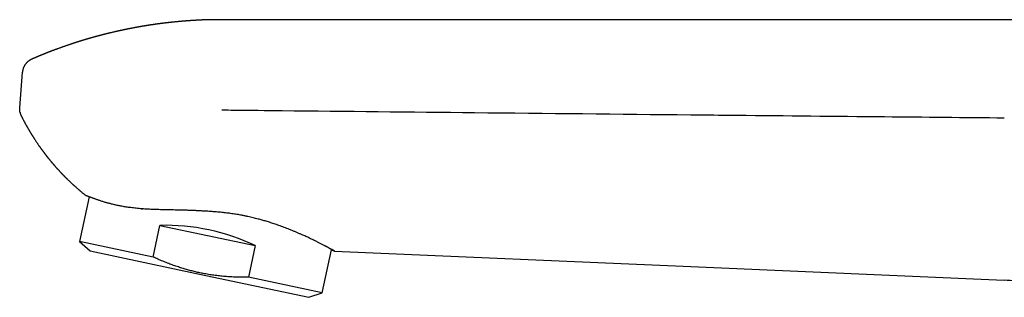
# Model space of a CAD drawing. Header units: millimetres. Extents: x 8 to 719, y 12 to 786.
# Tile 13 of 27: x 28 to 123, y 662 to 688. Entities that reach past the tile are written whole.
import ezdxf

# ---------------------------------------------------------------- set-up
doc = ezdxf.new("R2010")
doc.units = ezdxf.units.MM

msp = doc.modelspace()

# ---------------------------------------------------------------- linework, layer by layer
at = {"color": 7, "linetype": 'Continuous', "lineweight": 30}
for p, q in [((143.434, 688.317), (47.668, 688.317)), ((47.676, 688.31), (47.675, 688.315)), ((28.203, 679.827), (28.466, 683.258)), ((28.357, 679.042), (28.357, 679.042)), ((34.879, 671.265), (33.965, 666.967)), ((41.052, 665.461), (41.7, 668.509)), ((41.7, 668.509), (50.874, 666.558)), ((33.965, 666.967), (34.982, 666.052)), ((41.052, 665.461), (33.965, 666.967)), ((50.874, 666.558), (50.227, 663.511)), ((57.314, 662.004), (58.194, 666.145)), ((58.194, 666.144), (58.494, 666.042)), ((34.982, 666.052), (45.497, 663.817)), ((58.494, 666.042), (92.785, 664.545)), ((92.785, 664.545), (122.952, 663.228)), ((45.497, 663.817), (56.012, 661.582)), ((57.314, 662.004), (50.227, 663.511)), ((56.012, 661.582), (57.314, 662.004))]:
    msp.add_line(p, q, dxfattribs=at)
msp.add_ellipse((44.97, 661.336), major_axis=(11.674, -2.481), ratio=0.57735, start_param=1.16697, end_param=1.974622, dxfattribs=at)
for points, knots in [([(47.676, 688.316), (47.672, 688.316), (47.655, 688.316), (47.629, 688.317), (47.598, 688.317), (47.571, 688.317), (47.545, 688.318), (47.515, 688.318), (47.481, 688.318), (47.445, 688.319), (47.41, 688.319), (47.38, 688.319), (47.351, 688.319), (47.316, 688.319), (47.277, 688.319), (47.237, 688.32), (47.202, 688.32), (47.173, 688.32), (47.143, 688.319), (47.109, 688.319), (47.072, 688.319), (47.037, 688.319), (47.007, 688.319), (46.958, 688.319), (46.89, 688.318), (46.8, 688.317), (46.714, 688.316), (46.623, 688.314), (46.553, 688.313), (46.501, 688.312), (46.474, 688.311), (46.446, 688.311), (46.415, 688.31), (46.38, 688.309), (46.345, 688.308), (46.313, 688.307), (46.282, 688.307), (46.246, 688.306), (46.206, 688.304), (46.167, 688.303), (46.133, 688.302), (46.1, 688.301), (46.064, 688.3), (46.027, 688.299), (45.992, 688.297), (45.962, 688.296), (45.934, 688.295), (45.904, 688.294), (45.871, 688.293), (45.84, 688.292), (45.815, 688.291), (45.792, 688.29), (45.769, 688.289), (45.741, 688.288), (45.71, 688.286), (45.68, 688.285), (45.653, 688.284), (45.631, 688.283), (45.611, 688.282), (45.588, 688.281), (45.559, 688.279), (45.526, 688.278), (45.488, 688.276), (45.452, 688.274), (45.408, 688.272), (45.346, 688.269), (45.272, 688.265), (45.192, 688.26), (45.115, 688.256), (45.04, 688.251), (44.962, 688.247), (44.887, 688.242), (44.824, 688.238), (44.778, 688.235), (44.744, 688.232), (44.705, 688.23), (44.666, 688.227), (44.631, 688.225), (44.601, 688.223), (44.573, 688.221), (44.544, 688.219), (44.512, 688.216), (44.478, 688.214), (44.448, 688.212), (44.424, 688.21), (44.402, 688.208), (44.379, 688.207), (44.352, 688.205), (44.321, 688.202), (44.288, 688.2), (44.258, 688.198), (44.233, 688.196), (44.21, 688.194), (44.185, 688.192), (44.156, 688.19), (44.122, 688.187), (44.088, 688.184), (44.057, 688.182), (44.026, 688.179), (43.99, 688.176), (43.947, 688.173), (43.9, 688.169), (43.858, 688.165), (43.818, 688.162), (43.776, 688.158), (43.73, 688.154), (43.687, 688.15), (43.65, 688.147), (43.613, 688.144), (43.573, 688.14), (43.532, 688.136), (43.494, 688.133), (43.459, 688.129), (43.399, 688.124), (43.317, 688.116), (43.215, 688.106), (43.115, 688.096), (43.02, 688.087), (42.917, 688.076), (42.836, 688.068), (42.775, 688.061), (42.745, 688.058), (42.719, 688.055), (42.692, 688.052), (42.659, 688.048), (42.622, 688.044), (42.587, 688.041), (42.557, 688.037), (42.526, 688.034), (42.49, 688.03), (42.45, 688.025), (42.413, 688.021), (42.381, 688.017), (42.35, 688.014), (42.314, 688.01), (42.274, 688.005), (42.237, 688.001), (42.205, 687.997), (42.175, 687.993), (42.14, 687.989), (42.102, 687.984), (42.066, 687.98), (42.035, 687.976), (42.008, 687.973), (41.979, 687.969), (41.945, 687.965), (41.908, 687.96), (41.874, 687.956), (41.845, 687.952), (41.819, 687.949), (41.788, 687.945), (41.752, 687.941), (41.716, 687.936), (41.685, 687.932), (41.659, 687.928), (41.634, 687.925), (41.604, 687.921), (41.567, 687.916), (41.528, 687.911), (41.491, 687.906), (41.457, 687.901), (41.419, 687.896), (41.38, 687.891), (41.343, 687.886), (41.315, 687.882), (41.29, 687.878), (41.263, 687.875), (41.231, 687.87), (41.196, 687.865), (41.163, 687.86), (41.135, 687.856), (41.11, 687.853), (41.083, 687.849), (41.052, 687.844), (41.018, 687.839), (40.985, 687.835), (40.955, 687.83), (40.925, 687.826), (40.887, 687.82), (40.845, 687.814), (40.805, 687.808), (40.771, 687.803), (40.743, 687.798), (40.714, 687.794), (40.681, 687.789), (40.647, 687.784), (40.615, 687.779), (40.586, 687.774), (40.557, 687.77), (40.523, 687.764), (40.485, 687.758), (40.45, 687.753), (40.418, 687.748), (40.389, 687.743), (40.346, 687.736), (40.294, 687.728), (40.234, 687.718), (40.174, 687.708), (40.115, 687.698), (40.055, 687.688), (39.996, 687.678), (39.936, 687.668), (39.886, 687.659), (39.848, 687.653), (39.815, 687.647), (39.78, 687.641), (39.747, 687.635), (39.717, 687.63), (39.687, 687.625), (39.652, 687.618), (39.611, 687.611), (39.573, 687.604), (39.537, 687.598), (39.502, 687.592), (39.463, 687.585), (39.422, 687.577), (39.384, 687.57), (39.349, 687.564), (39.312, 687.557), (39.262, 687.548), (39.204, 687.537), (39.135, 687.524), (39.07, 687.511), (39, 687.498), (38.933, 687.485), (38.865, 687.472), (38.809, 687.461), (38.764, 687.452), (38.727, 687.445), (38.696, 687.438), (38.667, 687.433), (38.635, 687.426), (38.599, 687.419), (38.562, 687.412), (38.529, 687.405), (38.499, 687.399), (38.466, 687.392), (38.43, 687.385), (38.391, 687.377), (38.356, 687.369), (38.321, 687.362), (38.279, 687.353), (38.231, 687.343), (38.183, 687.333), (38.14, 687.324), (38.093, 687.314), (38.045, 687.304), (37.999, 687.294), (37.965, 687.286), (37.935, 687.28), (37.906, 687.274), (37.876, 687.267), (37.849, 687.261), (37.828, 687.257), (37.809, 687.253), (37.79, 687.248), (37.767, 687.243), (37.738, 687.237), (37.708, 687.23), (37.68, 687.224), (37.655, 687.218), (37.63, 687.213), (37.599, 687.206), (37.562, 687.197), (37.523, 687.189), (37.489, 687.181), (37.459, 687.174), (37.402, 687.161), (37.318, 687.142), (37.211, 687.117), (37.104, 687.092), (37.023, 687.073), (36.965, 687.059), (36.931, 687.051), (36.895, 687.042), (36.858, 687.033), (36.826, 687.025), (36.796, 687.018), (36.762, 687.01), (36.726, 687.001), (36.692, 686.993), (36.664, 686.986), (36.639, 686.98), (36.612, 686.973), (36.578, 686.964), (36.541, 686.955), (36.506, 686.946), (36.474, 686.939), (36.439, 686.93), (36.402, 686.92), (36.367, 686.911), (36.338, 686.904), (36.312, 686.898), (36.284, 686.89), (36.249, 686.882), (36.211, 686.872), (36.173, 686.862), (36.135, 686.852), (36.094, 686.842), (36.052, 686.831), (36.012, 686.82), (35.969, 686.809), (35.922, 686.796), (35.874, 686.784), (35.835, 686.773), (35.801, 686.764), (35.768, 686.756), (35.733, 686.746), (35.701, 686.738), (35.674, 686.73), (35.649, 686.723), (35.623, 686.716), (35.595, 686.709), (35.566, 686.701), (35.54, 686.694), (35.518, 686.688), (35.496, 686.682), (35.47, 686.675), (35.437, 686.666), (35.4, 686.656), (35.367, 686.646), (35.34, 686.639), (35.317, 686.632), (35.292, 686.625), (35.264, 686.617), (35.234, 686.609), (35.206, 686.601), (35.184, 686.595), (35.161, 686.588), (35.13, 686.58), (35.09, 686.568), (35.05, 686.557), (35.014, 686.547), (34.98, 686.537), (34.943, 686.526), (34.897, 686.513), (34.848, 686.499), (34.79, 686.482), (34.727, 686.464), (34.664, 686.445), (34.603, 686.427), (34.543, 686.409), (34.494, 686.394), (34.457, 686.383), (34.435, 686.377), (34.41, 686.369), (34.38, 686.36), (34.348, 686.35), (34.32, 686.342), (34.297, 686.335), (34.277, 686.329), (34.256, 686.322), (34.23, 686.315), (34.201, 686.306), (34.173, 686.297), (34.145, 686.289), (34.116, 686.28), (34.082, 686.269), (34.043, 686.257), (34.005, 686.245), (33.969, 686.234), (33.935, 686.223), (33.897, 686.211), (33.859, 686.199), (33.825, 686.189), (33.79, 686.177), (33.752, 686.165), (33.712, 686.153), (33.677, 686.142), (33.645, 686.132), (33.611, 686.121), (33.575, 686.109), (33.542, 686.098), (33.515, 686.089), (33.49, 686.081), (33.463, 686.073), (33.43, 686.062), (33.396, 686.051), (33.366, 686.041), (33.34, 686.033), (33.314, 686.024), (33.284, 686.014), (33.25, 686.003), (33.217, 685.992), (33.181, 685.98), (33.145, 685.968), (33.106, 685.955), (33.069, 685.943), (33.037, 685.932), (32.993, 685.917), (32.941, 685.899), (32.878, 685.878), (32.815, 685.857), (32.751, 685.835), (32.683, 685.811), (32.621, 685.79), (32.541, 685.762), (32.452, 685.731), (32.351, 685.695), (32.249, 685.659), (32.147, 685.623), (32.042, 685.585), (31.938, 685.547), (31.856, 685.517), (31.8, 685.497), (31.772, 685.486), (31.741, 685.475), (31.704, 685.461), (31.666, 685.447), (31.629, 685.433), (31.598, 685.422), (31.572, 685.412), (31.547, 685.403), (31.519, 685.392), (31.488, 685.38), (31.456, 685.368), (31.428, 685.358), (31.405, 685.349), (31.382, 685.34), (31.355, 685.33), (31.325, 685.319), (31.295, 685.308), (31.269, 685.298), (31.246, 685.289), (31.221, 685.279), (31.19, 685.267), (31.157, 685.254), (31.124, 685.242), (31.097, 685.231), (31.071, 685.221), (31.043, 685.211), (31.013, 685.199), (30.983, 685.187), (30.951, 685.175), (30.915, 685.161), (30.872, 685.144), (30.83, 685.127), (30.792, 685.112), (30.753, 685.097), (30.706, 685.078), (30.652, 685.057), (30.587, 685.031), (30.521, 685.005), (30.458, 684.979), (30.398, 684.955), (30.339, 684.931), (30.288, 684.91), (30.253, 684.896), (30.226, 684.885), (30.197, 684.873), (30.17, 684.862), (30.146, 684.852), (30.122, 684.842), (30.095, 684.831), (30.065, 684.819), (30.036, 684.807), (30.011, 684.796), (29.986, 684.786), (29.954, 684.772), (29.914, 684.756), (29.873, 684.738), (29.838, 684.724), (29.811, 684.712), (29.784, 684.701), (29.752, 684.687), (29.712, 684.67), (29.662, 684.649), (29.609, 684.627), (29.556, 684.604), (29.504, 684.581), (29.448, 684.557), (29.4, 684.536), (29.373, 684.525), (29.365, 684.521)], [0, 0, 0, 0, 0.000614, 0.0026241, 0.0042635, 0.0055706, 0.0069229, 0.0084075, 0.0102511, 0.0123978, 0.014183, 0.0157013, 0.0172066, 0.0189142, 0.0211779, 0.0235362, 0.0252294, 0.0267087, 0.0281772, 0.029983, 0.0321894, 0.0341147, 0.0355362, 0.0369653, 0.0419814, 0.0463592, 0.0513285, 0.0556821, 0.0608753, 0.0625441, 0.0639765, 0.0652476, 0.0668899, 0.0689864, 0.0708644, 0.0724739, 0.074025, 0.0758478, 0.0782154, 0.0804365, 0.0820386, 0.0836822, 0.0857099, 0.0877611, 0.08969, 0.0912895, 0.0925077, 0.09416, 0.0961351, 0.0977811, 0.0990238, 0.1001911, 0.1014025, 0.1028099, 0.1045469, 0.1063713, 0.1077551, 0.1087636, 0.1098333, 0.1110273, 0.1125206, 0.1143216, 0.1164393, 0.118495, 0.1201371, 0.1234528, 0.1284531, 0.1319073, 0.1363142, 0.1406015, 0.143954, 0.1486938, 0.1525572, 0.1541108, 0.155951, 0.1580432, 0.1603019, 0.1621649, 0.1636375, 0.1651561, 0.1665397, 0.1683135, 0.1703027, 0.1719015, 0.1730982, 0.1742167, 0.1753376, 0.176726, 0.1785153, 0.1803803, 0.181941, 0.1832527, 0.184458, 0.1856198, 0.1872228, 0.1891685, 0.1910086, 0.1926477, 0.1940841, 0.1959587, 0.1984239, 0.2010173, 0.2033302, 0.2051981, 0.2074483, 0.2100539, 0.2124927, 0.2142719, 0.2160521, 0.2183506, 0.2206368, 0.2226848, 0.2243531, 0.2263344, 0.232188, 0.2375777, 0.2426899, 0.2481831, 0.252779, 0.2592118, 0.2610929, 0.2626392, 0.2639895, 0.265226, 0.2670115, 0.2692775, 0.2711279, 0.2726271, 0.2741506, 0.2760354, 0.2784958, 0.2805186, 0.2820049, 0.2835923, 0.2854697, 0.2878311, 0.289904, 0.2914063, 0.2929396, 0.2947202, 0.2970135, 0.2990634, 0.3005573, 0.3019067, 0.303382, 0.3052104, 0.3074265, 0.3092883, 0.3106578, 0.3120448, 0.3136036, 0.3155886, 0.3177775, 0.3193633, 0.3206109, 0.3219408, 0.3234564, 0.3253681, 0.3279071, 0.3296815, 0.3313362, 0.3332666, 0.3358134, 0.3377033, 0.3390947, 0.3403655, 0.3417482, 0.3434184, 0.3454721, 0.347345, 0.3487254, 0.3500024, 0.3513987, 0.3530489, 0.3550578, 0.3568972, 0.3582639, 0.3599105, 0.3618116, 0.3642575, 0.3666499, 0.3683365, 0.3696734, 0.3711734, 0.3729908, 0.3750316, 0.3766845, 0.3781048, 0.3796469, 0.3814422, 0.3836249, 0.3856794, 0.387184, 0.3886775, 0.3903939, 0.3941881, 0.3970691, 0.4000355, 0.4037987, 0.4066473, 0.4096828, 0.4134067, 0.4162217, 0.4177727, 0.4195624, 0.421523, 0.4234362, 0.4249292, 0.4263373, 0.4283673, 0.4306164, 0.4328527, 0.4345815, 0.4363814, 0.4386014, 0.4409122, 0.4429936, 0.4446512, 0.4466718, 0.4489979, 0.4527254, 0.456036, 0.4601538, 0.4633468, 0.4673405, 0.471048, 0.4742316, 0.476439, 0.4784603, 0.4801303, 0.4815949, 0.4831386, 0.4852633, 0.4874197, 0.4891617, 0.4907347, 0.4922684, 0.4944034, 0.4967306, 0.4985646, 0.5001275, 0.5022887, 0.5054425, 0.5080009, 0.5100256, 0.5124193, 0.5156555, 0.5179603, 0.5199044, 0.5211729, 0.5228409, 0.524646, 0.5260783, 0.5271608, 0.5281499, 0.5290967, 0.5303241, 0.5319257, 0.5337576, 0.5352695, 0.5364157, 0.5377993, 0.5393596, 0.5415003, 0.5439038, 0.5456164, 0.5470909, 0.5487517, 0.5550317, 0.5607397, 0.5662907, 0.5725239, 0.5740217, 0.575807, 0.578002, 0.5800089, 0.5817449, 0.5832147, 0.5850578, 0.5872564, 0.5891378, 0.5905956, 0.5918837, 0.5932119, 0.5950294, 0.5974929, 0.5992753, 0.6008115, 0.6026283, 0.6050121, 0.6069568, 0.6084089, 0.6097016, 0.6112608, 0.6129988, 0.6154367, 0.6174499, 0.619286, 0.6217267, 0.6241307, 0.6262103, 0.6283258, 0.631235, 0.6339976, 0.6362324, 0.6376592, 0.6395873, 0.6416603, 0.6433913, 0.6448761, 0.646204, 0.6474902, 0.6491384, 0.6508461, 0.652255, 0.6534118, 0.6544843, 0.6558214, 0.6576988, 0.6600263, 0.6618325, 0.6631806, 0.6645027, 0.6657097, 0.6673163, 0.6691714, 0.6706758, 0.6717839, 0.6728282, 0.6745857, 0.6768766, 0.6794017, 0.6811788, 0.682927, 0.6850008, 0.6874089, 0.6904239, 0.6932286, 0.6969352, 0.7008385, 0.7038157, 0.7070594, 0.710767, 0.7120384, 0.7131903, 0.7144442, 0.716177, 0.718167, 0.7197305, 0.720904, 0.7219602, 0.7230544, 0.7244293, 0.726162, 0.727864, 0.7291737, 0.7307824, 0.7326662, 0.7349234, 0.7372991, 0.7390387, 0.7408517, 0.7430742, 0.7452776, 0.7471983, 0.7488487, 0.75112, 0.753554, 0.7554554, 0.7570349, 0.7587577, 0.7611906, 0.7630475, 0.764401, 0.7656841, 0.7671419, 0.7689871, 0.7711553, 0.7727939, 0.774054, 0.7755188, 0.7772215, 0.7790066, 0.7811937, 0.7828841, 0.7848927, 0.7873497, 0.789417, 0.7911163, 0.7926989, 0.7968607, 0.7998311, 0.8032596, 0.8074041, 0.8106566, 0.8146797, 0.8178547, 0.8242524, 0.8296438, 0.8349651, 0.8415161, 0.8467635, 0.8528088, 0.8591099, 0.8608093, 0.8622464, 0.863926, 0.865969, 0.8684896, 0.8704968, 0.8722338, 0.8737245, 0.8749906, 0.8764655, 0.8784317, 0.8803429, 0.8818743, 0.8831815, 0.8843535, 0.8857827, 0.8876534, 0.8894918, 0.8908872, 0.8921211, 0.8934831, 0.8951545, 0.8973127, 0.8992572, 0.9006506, 0.9020249, 0.9036405, 0.905404, 0.9072404, 0.9087832, 0.9107649, 0.9135097, 0.9160451, 0.9180638, 0.919975, 0.9227629, 0.9260482, 0.9292578, 0.9338749, 0.9373568, 0.9400409, 0.9443076, 0.9475158, 0.948785, 0.9503019, 0.9521196, 0.9537653, 0.9550021, 0.9562317, 0.9578281, 0.9597387, 0.9613724, 0.9627956, 0.964098, 0.9656502, 0.9683988, 0.9709191, 0.9728023, 0.9743221, 0.9756303, 0.9774969, 0.9798861, 0.9825307, 0.9861773, 0.9889984, 0.9916727, 0.9952611, 0.9986893, 1, 1, 1, 1]), ([(29.366, 684.521), (29.351, 684.514), (29.314, 684.498), (29.257, 684.469), (29.195, 684.434), (29.133, 684.395), (29.073, 684.353), (29.015, 684.308), (28.96, 684.26), (28.907, 684.21), (28.857, 684.158), (28.81, 684.104), (28.765, 684.048), (28.724, 683.991), (28.686, 683.933), (28.652, 683.874), (28.62, 683.814), (28.598, 683.769), (28.588, 683.743), (28.586, 683.738)], [0, 0, 0, 0, 0.044671, 0.10771, 0.171849, 0.2365, 0.301245, 0.365818, 0.430064, 0.493896, 0.557264, 0.620139, 0.68249, 0.74428, 0.805461, 0.865959, 0.925654, 0.984366, 1, 1, 1, 1]), ([(28.586, 683.737), (28.582, 683.73), (28.558, 683.68), (28.526, 683.582), (28.491, 683.446), (28.473, 683.337), (28.468, 683.274), (28.466, 683.258)], [0, 0, 0, 0, 0.051635, 0.335057, 0.618478, 0.900655, 1, 1, 1, 1]), ([(28.236, 679.389), (28.232, 679.401), (28.211, 679.477), (28.197, 679.625), (28.201, 679.759), (28.203, 679.827)], [0, 0, 0, 0, 0.081698, 0.540849, 1, 1, 1, 1]), ([(28.234, 679.389), (28.236, 679.378), (28.243, 679.346), (28.258, 679.292), (28.278, 679.229), (28.301, 679.166), (28.327, 679.104), (28.346, 679.062), (28.356, 679.042), (28.357, 679.042)], [0, 0, 0, 0, 0.089357, 0.269106, 0.449918, 0.631441, 0.813455, 0.99582, 1, 1, 1, 1]), ([(47.647, 679.628), (47.657, 679.628), (48.053, 679.624), (49.989, 679.604), (58.083, 679.518), (72.734, 679.365), (85.843, 679.233), (92.785, 679.163)], [0, 0, 0, 0, 0.000658, 0.026274, 0.128734, 0.538577, 1, 1, 1, 1]), ([(28.357, 679.042), (28.359, 679.038), (28.367, 679.02), (28.383, 678.989), (28.402, 678.951), (28.419, 678.918), (28.433, 678.89), (28.455, 678.848), (28.482, 678.796), (28.518, 678.725), (28.554, 678.658), (28.593, 678.583), (28.629, 678.515), (28.669, 678.441), (28.706, 678.373), (28.745, 678.299), (28.782, 678.232), (28.815, 678.172), (28.842, 678.124), (28.862, 678.087), (28.881, 678.055), (28.897, 678.025), (28.917, 677.989), (28.939, 677.952), (28.958, 677.917), (28.974, 677.889), (28.99, 677.861), (29.008, 677.831), (29.026, 677.799), (29.043, 677.77), (29.057, 677.746), (29.072, 677.72), (29.091, 677.687), (29.113, 677.65), (29.136, 677.612), (29.157, 677.575), (29.182, 677.534), (29.209, 677.49), (29.235, 677.445), (29.263, 677.4), (29.291, 677.353), (29.318, 677.309), (29.34, 677.274), (29.359, 677.243), (29.377, 677.214), (29.394, 677.186), (29.41, 677.161), (29.423, 677.141), (29.436, 677.119), (29.451, 677.095), (29.468, 677.069), (29.485, 677.042), (29.501, 677.017), (29.515, 676.994), (29.529, 676.972), (29.544, 676.948), (29.563, 676.919), (29.582, 676.889), (29.601, 676.86), (29.616, 676.836), (29.63, 676.815), (29.659, 676.769), (29.702, 676.705), (29.761, 676.615), (29.815, 676.533), (29.876, 676.443), (29.93, 676.363), (29.991, 676.275), (30.036, 676.209), (30.072, 676.157), (30.092, 676.129), (30.113, 676.1), (30.137, 676.066), (30.163, 676.028), (30.188, 675.993), (30.21, 675.963), (30.228, 675.936), (30.248, 675.91), (30.269, 675.88), (30.293, 675.847), (30.317, 675.814), (30.338, 675.786), (30.356, 675.761), (30.374, 675.736), (30.394, 675.709), (30.417, 675.678), (30.441, 675.645), (30.464, 675.614), (30.483, 675.588), (30.501, 675.563), (30.52, 675.539), (30.541, 675.511), (30.566, 675.478), (30.592, 675.443), (30.617, 675.41), (30.639, 675.381), (30.662, 675.351), (30.688, 675.317), (30.716, 675.282), (30.741, 675.249), (30.761, 675.223), (30.78, 675.199), (30.799, 675.174), (30.822, 675.145), (30.847, 675.113), (30.875, 675.078), (30.901, 675.044), (30.928, 675.01), (30.957, 674.975), (30.988, 674.936), (31.021, 674.895), (31.049, 674.86), (31.074, 674.83), (31.097, 674.801), (31.122, 674.771), (31.151, 674.736), (31.181, 674.7), (31.209, 674.666), (31.234, 674.636), (31.257, 674.609), (31.281, 674.58), (31.309, 674.547), (31.341, 674.508), (31.374, 674.47), (31.403, 674.436), (31.429, 674.406), (31.455, 674.375), (31.485, 674.341), (31.525, 674.294), (31.572, 674.241), (31.623, 674.182), (31.676, 674.122), (31.732, 674.06), (31.786, 673.999), (31.837, 673.942), (31.892, 673.882), (31.942, 673.828), (31.983, 673.783), (32.011, 673.753), (32.037, 673.725), (32.065, 673.694), (32.097, 673.66), (32.133, 673.622), (32.168, 673.585), (32.201, 673.55), (32.23, 673.519), (32.259, 673.489), (32.289, 673.458), (32.322, 673.423), (32.359, 673.385), (32.397, 673.346), (32.432, 673.31), (32.463, 673.278), (32.492, 673.249), (32.522, 673.218), (32.555, 673.185), (32.591, 673.149), (32.628, 673.112), (32.663, 673.077), (32.695, 673.046), (32.724, 673.017), (32.766, 672.976), (32.829, 672.914), (32.906, 672.84), (32.982, 672.767), (33.058, 672.695), (33.135, 672.623), (33.212, 672.552), (33.273, 672.495), (33.326, 672.447), (33.37, 672.406), (33.415, 672.366), (33.459, 672.326), (33.501, 672.288), (33.559, 672.237), (33.631, 672.173), (33.703, 672.109), (33.761, 672.059), (33.805, 672.02), (33.851, 671.98), (33.896, 671.941), (33.939, 671.905), (33.981, 671.869), (34.084, 671.781), (34.223, 671.665), (34.398, 671.522), (34.508, 671.434), (34.57, 671.385), (34.582, 671.375)], [0, 0, 0, 0, 0.001349, 0.005915, 0.010512, 0.014104, 0.016975, 0.01997, 0.028356, 0.034867, 0.043975, 0.051188, 0.060213, 0.067292, 0.076321, 0.083682, 0.092455, 0.099553, 0.104183, 0.109025, 0.112349, 0.115391, 0.119358, 0.124585, 0.128382, 0.131475, 0.134209, 0.138052, 0.142066, 0.145273, 0.148022, 0.150687, 0.154211, 0.159449, 0.163848, 0.167498, 0.172204, 0.178292, 0.183035, 0.187893, 0.194226, 0.199445, 0.203598, 0.206513, 0.210369, 0.21393, 0.216592, 0.218953, 0.221301, 0.224095, 0.227493, 0.230784, 0.233792, 0.236364, 0.238872, 0.241685, 0.244997, 0.249029, 0.252666, 0.255262, 0.257617, 0.260076, 0.271833, 0.280832, 0.292608, 0.301432, 0.313338, 0.321725, 0.333791, 0.337481, 0.340688, 0.344011, 0.34836, 0.353262, 0.357902, 0.361356, 0.36452, 0.367597, 0.371299, 0.375562, 0.379952, 0.383347, 0.386298, 0.389249, 0.392546, 0.396417, 0.400902, 0.404779, 0.407984, 0.410878, 0.413867, 0.417223, 0.421426, 0.42638, 0.430388, 0.433865, 0.437378, 0.441657, 0.446897, 0.450755, 0.45405, 0.456971, 0.459966, 0.463529, 0.468031, 0.47218, 0.476921, 0.48099, 0.485232, 0.490736, 0.496091, 0.500736, 0.504386, 0.507964, 0.511716, 0.516346, 0.52136, 0.525927, 0.529728, 0.533095, 0.536535, 0.541027, 0.546342, 0.551625, 0.556056, 0.559894, 0.563663, 0.568136, 0.573409, 0.582421, 0.589426, 0.596936, 0.606509, 0.614572, 0.621431, 0.629588, 0.639105, 0.643727, 0.64767, 0.651536, 0.655406, 0.660095, 0.665619, 0.671007, 0.67563, 0.679913, 0.683995, 0.688197, 0.69286, 0.698432, 0.704183, 0.709217, 0.713522, 0.717644, 0.7218, 0.726313, 0.731612, 0.737049, 0.742233, 0.746528, 0.750491, 0.754373, 0.764488, 0.777062, 0.786639, 0.796247, 0.808402, 0.818619, 0.827843, 0.833798, 0.839999, 0.846041, 0.852028, 0.857813, 0.86319, 0.875139, 0.886814, 0.892193, 0.898341, 0.904569, 0.910595, 0.91614, 0.921609, 0.927129, 0.957327, 0.976336, 0.995244, 1, 1, 1, 1]), ([(92.785, 679.163), (93.081, 679.16), (94.561, 679.146), (100.775, 679.084), (110.535, 678.99), (119.111, 678.91), (122.952, 678.874)], [0, 0, 0, 0, 0.029429, 0.147144, 0.618005, 1, 1, 1, 1]), ([(47.645, 669.753), (47.555, 669.762), (47.374, 669.78), (47.101, 669.804), (46.782, 669.829), (46.417, 669.856), (46.009, 669.883), (45.605, 669.906), (45.205, 669.926), (44.806, 669.943), (44.411, 669.957), (44.021, 669.969), (43.658, 669.978), (43.32, 669.986), (43.006, 669.992), (42.695, 669.999), (42.381, 670.006), (42.064, 670.013), (41.745, 670.021), (41.43, 670.031), (41.122, 670.042), (40.822, 670.054), (40.531, 670.069), (40.243, 670.086), (39.96, 670.106), (39.682, 670.129), (39.41, 670.155), (39.143, 670.184), (38.895, 670.214), (38.665, 670.246), (38.453, 670.278), (38.245, 670.311), (38.045, 670.347), (37.852, 670.383), (37.667, 670.421), (37.487, 670.459), (37.308, 670.5), (37.132, 670.542), (36.97, 670.583), (36.824, 670.621), (36.692, 670.657), (36.564, 670.693), (36.425, 670.733), (36.278, 670.777), (36.124, 670.825), (35.976, 670.872), (35.836, 670.918), (35.702, 670.963), (35.586, 671.004), (35.486, 671.039), (35.4, 671.07), (35.318, 671.1), (35.23, 671.132), (35.138, 671.166), (35.045, 671.201), (34.961, 671.233), (34.889, 671.261), (34.827, 671.284), (34.775, 671.304), (34.729, 671.322), (34.689, 671.337), (34.655, 671.349), (34.628, 671.359), (34.606, 671.367), (34.59, 671.373), (34.582, 671.375), (34.582, 671.376), (34.582, 671.376)], [0, 0, 0, 0, 0.013617, 0.027241, 0.040863, 0.061421, 0.08198, 0.101994, 0.122008, 0.142111, 0.162215, 0.181969, 0.201743, 0.218012, 0.234282, 0.250593, 0.266904, 0.284123, 0.301343, 0.318617, 0.335892, 0.352509, 0.369126, 0.385795, 0.402464, 0.419172, 0.43588, 0.45265, 0.469421, 0.483687, 0.497954, 0.512257, 0.526561, 0.54032, 0.554079, 0.56787, 0.581661, 0.596156, 0.61066, 0.622352, 0.634045, 0.645754, 0.657464, 0.673179, 0.688896, 0.704611, 0.720421, 0.736233, 0.752043, 0.763983, 0.775924, 0.787883, 0.799843, 0.816517, 0.833191, 0.849916, 0.866641, 0.880843, 0.895046, 0.909278, 0.92351, 0.937157, 0.950804, 0.96448, 0.978155, 0.992515, 1, 1, 1, 1]), ([(39.922, 670.11), (39.95, 670.108), (39.99, 670.105), (40.035, 670.101), (40.051, 670.1), (40.055, 670.099)], [0, 0, 0, 0, 0.649159, 0.919448, 1, 1, 1, 1]), ([(58.494, 666.042), (58.494, 666.042), (58.493, 666.043), (58.486, 666.047), (58.474, 666.053), (58.457, 666.062), (58.436, 666.074), (58.41, 666.088), (58.379, 666.105), (58.343, 666.125), (58.302, 666.147), (58.257, 666.172), (58.206, 666.199), (58.15, 666.23), (58.09, 666.262), (58.024, 666.298), (57.954, 666.335), (57.879, 666.375), (57.801, 666.417), (57.719, 666.46), (57.633, 666.506), (57.537, 666.556), (57.431, 666.611), (57.313, 666.672), (57.189, 666.736), (57.059, 666.802), (56.923, 666.871), (56.777, 666.944), (56.621, 667.021), (56.455, 667.103), (56.281, 667.186), (56.102, 667.272), (55.918, 667.359), (55.728, 667.446), (55.532, 667.536), (55.316, 667.633), (55.079, 667.738), (54.817, 667.85), (54.547, 667.963), (54.284, 668.071), (54.028, 668.173), (53.782, 668.268), (53.53, 668.363), (53.28, 668.455), (53.032, 668.543), (52.8, 668.623), (52.575, 668.699), (52.359, 668.769), (52.139, 668.838), (51.929, 668.903), (51.728, 668.962), (51.537, 669.017), (51.344, 669.071), (51.134, 669.127), (50.907, 669.186), (50.663, 669.246), (50.416, 669.305), (50.151, 669.364), (49.868, 669.424), (49.589, 669.478), (49.332, 669.525), (49.096, 669.565), (48.858, 669.603), (48.618, 669.638), (48.377, 669.671), (48.134, 669.7), (47.89, 669.728), (47.727, 669.745), (47.645, 669.753)], [0, 0, 0, 0, 0.013566, 0.027132, 0.040723, 0.054313, 0.068019, 0.081726, 0.095457, 0.109189, 0.123103, 0.137017, 0.150958, 0.164898, 0.178958, 0.193018, 0.207104, 0.22119, 0.234791, 0.248392, 0.262017, 0.275641, 0.291678, 0.307718, 0.323755, 0.339878, 0.356002, 0.372125, 0.389584, 0.407043, 0.42455, 0.442056, 0.459317, 0.476577, 0.493882, 0.511187, 0.532157, 0.553126, 0.574178, 0.595229, 0.612947, 0.630665, 0.648434, 0.666203, 0.682441, 0.698688, 0.712636, 0.726583, 0.740557, 0.754531, 0.766273, 0.778016, 0.789775, 0.801534, 0.815982, 0.830429, 0.84491, 0.859391, 0.876505, 0.893633, 0.90686, 0.920088, 0.933345, 0.946602, 0.959941, 0.973279, 0.98664, 1, 1, 1, 1]), ([(50.227, 663.511), (50.049, 663.509), (49.693, 663.507), (49.159, 663.517), (48.626, 663.538), (48.092, 663.573), (47.559, 663.622), (47.027, 663.684), (46.5, 663.76), (46.005, 663.846), (45.54, 663.939), (45.106, 664.036), (44.674, 664.143), (44.244, 664.261), (43.802, 664.392), (43.348, 664.539), (42.882, 664.702), (42.419, 664.877), (41.96, 665.061), (41.503, 665.255), (41.203, 665.392), (41.052, 665.461)], [0, 0, 0, 0, 0.056383, 0.11278, 0.169174, 0.225553, 0.282263, 0.338972, 0.395102, 0.451232, 0.498245, 0.545276, 0.592315, 0.639348, 0.686362, 0.738514, 0.790673, 0.842827, 0.895215, 0.94761, 1, 1, 1, 1]), ([(127.645, 662.45), (127.535, 662.484), (127.072, 662.626), (126.24, 662.817), (125.153, 663.019), (124.056, 663.162), (123.32, 663.206), (122.952, 663.228)], [0, 0, 0, 0, 0.0725033, 0.3043661, 0.536245, 0.7681295, 1, 1, 1, 1])]:
    msp.add_open_spline(points, degree=3, knots=knots, dxfattribs=at)

doc.saveas('drawing.dxf')
